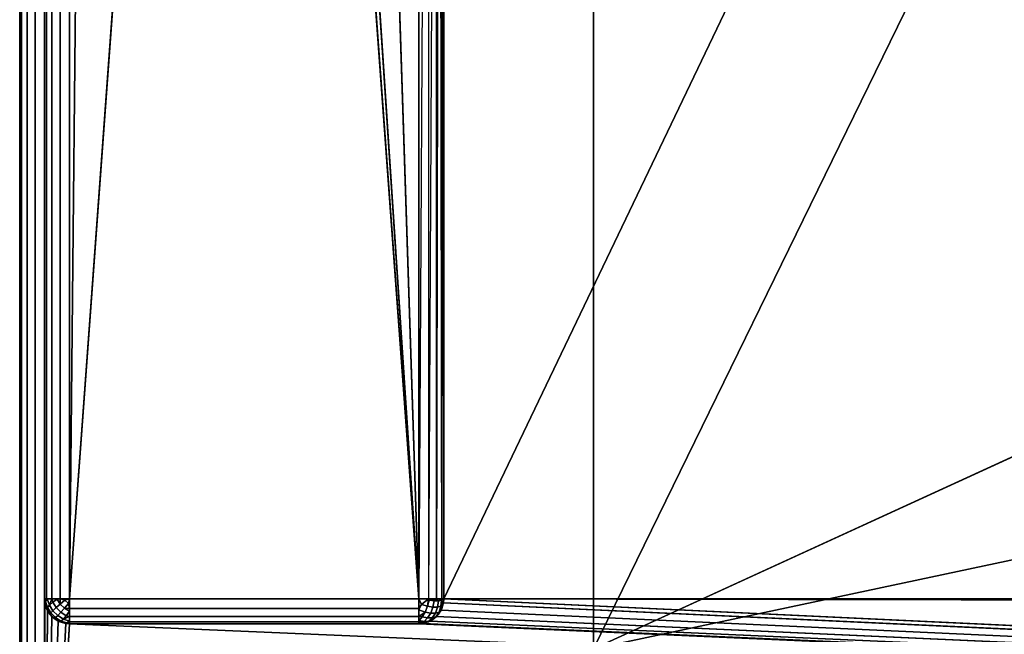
# Model space of a CAD drawing. Header units: millimetres. Extents: x -10 to 414, y -827 to 10.
# Tile 3 of 21: x 0 to 39, y -782 to -758. Entities that reach past the tile are written whole.
import ezdxf

# ---------------------------------------------------------------- set-up
doc = ezdxf.new("R2010")
doc.units = ezdxf.units.MM
doc.header["$MEASUREMENT"] = 0
for name, color, linetype, lineweight in [('0 Misc', 7, 'Continuous', 35), ('10 Raster Images', 7, 'Continuous', 35), ('5 Hatches', 7, 'Continuous', 35)]:
    doc.layers.add(name, color=color, linetype=linetype, lineweight=lineweight)

msp = doc.modelspace()

# ---------------------------------------------------------------- linework, layer by layer
at = {"layer": '0 Misc', "color": 160, "linetype": 'Continuous', "lineweight": 25}
for p, q in [((0, -1, 719), (0, -799, 719)), ((0, -799, 699), (0, -1, 699)), ((1, -799, 720), (1, -1, 720)), ((1, -781, 13), (1, -2, 13)), ((1, -2, 698), (1, -781, 698)), ((2, -2, 12), (2, -781, 12)), ((17, -781, 698), (17, -17, 698)), ((17, -781, 698), (383, -17, 698)), ((2, -781, 12), (9, -59, 12)), ((23, -783, 93), (23, -59, 93)), ((23, -783, 70), (23, -59, 70)), ((23, -783, 70), (377, -59, 70)), ((9, -685, 12), (2, -781, 12)), ((16, -781, 12), (9, -685, 12)), ((16, -781, 12), (10.101, -691.953, 12)), ((16, -781, 12), (13.297, -698.225, 12)), ((16, -781, 12), (16, -715, 12)), ((17, -781, 698), (17, -715.707, 34.207)), ((17, -781, 698), (17, -715.891, 33.954)), ((17, -781, 698), (17, -715.988, 33.656)), ((17, -716, 13), (17, -781, 13)), ((17, -781, 698), (17, -716, 13)), ((17, -781, 698), (17, -716, 33.5)), ((23, -783, 70), (112.5, -742, 70)), ((112.5, -764, 70), (23, -783, 70)), ((1, -781, 698), (1, -781, 13)), ((1, -781, 698), (1, -799, 698)), ((2, -781, 12), (16, -781, 12)), ((17, -781, 13), (17, -781, 698)), ((17, -781, 698), (383, -781, 698)), ((399, -799, 698), (17, -781, 698)), ((383.293, -781.707, 698), (17, -781, 698)), ((383.109, -781.454, 698), (17, -781, 698)), ((383.012, -781.156, 698), (17, -781, 698)), ((1, -799, 698), (1.012, -781.156, 698)), ((1, -799, 698), (1.109, -781.454, 698)), ((399, -799, 698), (16.891, -781.454, 698)), ((399, -799, 698), (16.988, -781.156, 698)), ((1, -799, 698), (1.293, -781.707, 698)), ((1, -799, 698), (1.546, -781.891, 698)), ((399, -799, 698), (16.454, -781.891, 698)), ((399, -799, 698), (16.707, -781.707, 698)), ((1, -799, 698), (1.844, -781.988, 698)), ((1, -799, 698), (2, -782, 698)), ((2, -782, 698), (16, -782, 698)), ((16, -782, 13), (2, -782, 13)), ((2, -782, 13), (2, -782, 698)), ((399, -799, 698), (2, -782, 698)), ((16, -782, 698), (16, -782, 13)), ((399, -799, 698), (16, -782, 698)), ((399, -799, 698), (16.156, -781.988, 698))]:
    msp.add_line(p, q, dxfattribs=at).dxf.unprotected_set("ltscale", 0)
at = {"layer": '0 Misc', "color": 160, "linetype": 'Continuous', "lineweight": 25, "extrusion": (0, 0, -1)}
for centre, start, end in [((-2, -781, -698), 270, 0), ((-16, -781, -698), 180, 270)]:
    msp.add_arc(centre, 1, start, end, dxfattribs=at).dxf.unprotected_set("ltscale", 0)
at = {"layer": '0 Misc', "color": 160, "linetype": 'Continuous', "lineweight": 25, "extrusion": (0, 1, 0)}
for centre, start, end in [((-2, 13, -781), 270, 0), ((-16, 13, -781), 180, 270)]:
    msp.add_arc(centre, 1, start, end, dxfattribs=at).dxf.unprotected_set("ltscale", 0)
at = {"layer": '0 Misc', "color": 160, "linetype": 'Continuous', "lineweight": 25}
for centre, start, end in [((2, -781, 13), 180, 270), ((16, -781, 13), 270, 0)]:
    msp.add_arc(centre, 1, start, end, dxfattribs=at).dxf.unprotected_set("ltscale", 0)
at = {"layer": '0 Misc', "color": 160, "linetype": 'Continuous', "lineweight": 25, "extrusion": (-1, 0, 0)}
msp.add_arc((781, 13, -2), 1, 270, 0, dxfattribs=at).dxf.unprotected_set("ltscale", 0)
at = {"layer": '0 Misc', "color": 160, "linetype": 'Continuous', "lineweight": 25, "extrusion": (1, 0, 0)}
msp.add_arc((-781, 13, 16), 1, 180, 270, dxfattribs=at).dxf.unprotected_set("ltscale", 0)
at = {"layer": '0 Misc', "color": 7, "lineweight": 25}
for points, invisible_edges in [([(0, -1, 719), (0, -799, 699), (0, -799, 719)], 1), ([(0, -1, 719), (0, -1, 699), (0, -799, 699)], 12), ([(0.076, -799, 698.617), (0, -1, 699), (0.076, -1, 698.617)], 1), ([(0.076, -799, 698.617), (0, -799, 699), (0, -1, 699)], 12), ([(0, -1, 719), (0.076, -799, 719.383), (0.076, -1, 719.383)], 1), ([(0, -1, 719), (0, -799, 719), (0.076, -799, 719.383)], 12), ([(0.293, -799, 698.293), (0.076, -1, 698.617), (0.293, -1, 698.293)], 1), ([(0.293, -799, 698.293), (0.076, -799, 698.617), (0.076, -1, 698.617)], 12), ([(0.293, -799, 719.707), (0.076, -1, 719.383), (0.076, -799, 719.383)], 1), ([(0.293, -799, 719.707), (0.293, -1, 719.707), (0.076, -1, 719.383)], 12), ([(0.617, -799, 698.076), (0.293, -1, 698.293), (0.617, -1, 698.076)], 1), ([(0.617, -799, 698.076), (0.293, -799, 698.293), (0.293, -1, 698.293)], 12), ([(0.617, -799, 719.924), (0.293, -1, 719.707), (0.293, -799, 719.707)], 1), ([(0.617, -799, 719.924), (0.617, -1, 719.924), (0.293, -1, 719.707)], 12), ([(1, -799, 698), (0.617, -1, 698.076), (1, -781, 698)], 1), ([(1, -799, 698), (0.617, -799, 698.076), (0.617, -1, 698.076)], 12), ([(0.617, -1, 698.076), (1, -2, 698), (1, -781, 698)], 12), ([(1, -799, 720), (0.617, -1, 719.924), (0.617, -799, 719.924)], 1), ([(1, -799, 720), (1, -1, 720), (0.617, -1, 719.924)], 12), ([(1, -781, 13), (1.076, -2, 12.617), (1.076, -781, 12.617)], 1), ([(1, -781, 13), (1, -2, 13), (1.076, -2, 12.617)], 12), ([(1.293, -2, 12.293), (1.076, -781, 12.617), (1.076, -2, 12.617)], 1), ([(1.293, -2, 12.293), (1.293, -781, 12.293), (1.076, -781, 12.617)], 12), ([(1.617, -2, 12.076), (1.293, -781, 12.293), (1.293, -2, 12.293)], 1), ([(1.617, -2, 12.076), (1.617, -781, 12.076), (1.293, -781, 12.293)], 12), ([(2, -2, 12), (1.617, -781, 12.076), (1.617, -2, 12.076)], 1), ([(2, -2, 12), (2, -781, 12), (1.617, -781, 12.076)], 12), ([(23, -783, 93), (23, -59, 70), (23, -783, 70)], 1), ([(23, -783, 93), (23, -59, 93), (23, -59, 70)], 12), ([(16, -781, 12), (16, -715, 12), (16.383, -715.383, 12.076)], 1), ([(16, -781, 12), (16.383, -715.383, 12.076), (16.383, -781, 12.076)], 1), ([(16.707, -715.707, 12.293), (16.383, -781, 12.076), (16.383, -715.383, 12.076)], 2), ([(16.707, -715.707, 12.293), (16.707, -781, 12.293), (16.383, -781, 12.076)], 12), ([(1, -781, 698), (1.076, -781.383, 13), (1.076, -781.383, 698)], 1), ([(1, -781, 698), (1, -781, 13), (1.076, -781.383, 13)], 12), ([(1.189, -781.248, 12.47), (1.031, -781.107, 12.779), (1.106, -781.002, 12.552)], 1), ([(1.189, -781.248, 12.47), (1.111, -781.345, 12.7), (1.031, -781.107, 12.779)], 12), ([(1.625, -781.208, 12.096), (1.322, -781.134, 12.277), (1.502, -781.01, 12.133)], 1), ([(1.625, -781.208, 12.096), (1.816, -781.048, 12.018), (1.952, -781.184, 12.018)], 12), ([(2, -781, 12), (16, -781.383, 12.076), (2, -781.383, 12.076)], 1), ([(2, -781, 12), (16, -781, 12), (16, -781.383, 12.076)], 12), ([(16.616, -781.087, 12.217), (16.345, -781.3, 12.111), (16.419, -781.05, 12.093)], 1), ([(16.616, -781.087, 12.217), (16.565, -781.341, 12.249), (16.345, -781.3, 12.111)], 12), ([(16.783, -781.087, 12.384), (16.565, -781.341, 12.249), (16.616, -781.087, 12.217)], 1), ([(16.783, -781.087, 12.384), (16.751, -781.341, 12.435), (16.565, -781.341, 12.249)], 12), ([(16.907, -781.05, 12.581), (16.751, -781.341, 12.435), (16.783, -781.087, 12.384)], 1), ([(16.907, -781.05, 12.581), (16.889, -781.3, 12.655), (16.751, -781.341, 12.435)], 12), ([(17, -781, 13), (16.924, -781.383, 698), (16.924, -781.383, 13)], 1), ([(17, -781, 13), (17, -781, 698), (16.924, -781.383, 698)], 12), ([(1.076, -781.383, 698), (1.293, -781.707, 13), (1.293, -781.707, 698)], 1), ([(1.076, -781.383, 698), (1.076, -781.383, 13), (1.293, -781.707, 13)], 12), ([(1.249, -781.565, 12.659), (1.093, -781.419, 12.95), (1.111, -781.345, 12.7)], 1), ([(1.249, -781.565, 12.659), (1.217, -781.616, 12.913), (1.093, -781.419, 12.95)], 12), ([(1.111, -781.345, 12.7), (1.189, -781.248, 12.47), (1.332, -781.476, 12.428)], 12), ([(1.111, -781.345, 12.7), (1.332, -781.476, 12.428), (1.249, -781.565, 12.659)], 1), ([(1.46, -781.354, 12.236), (1.189, -781.248, 12.47), (1.322, -781.134, 12.277)], 1), ([(1.46, -781.354, 12.236), (1.332, -781.476, 12.428), (1.189, -781.248, 12.47)], 12), ([(1.249, -781.565, 12.659), (1.332, -781.476, 12.428), (1.524, -781.668, 12.428)], 12), ([(1.625, -781.208, 12.096), (1.46, -781.354, 12.236), (1.322, -781.134, 12.277)], 12), ([(1.332, -781.476, 12.428), (1.46, -781.354, 12.236), (1.646, -781.54, 12.236)], 12), ([(1.332, -781.476, 12.428), (1.646, -781.54, 12.236), (1.524, -781.668, 12.428)], 1), ([(1.46, -781.354, 12.236), (1.625, -781.208, 12.096), (1.792, -781.375, 12.096)], 12), ([(1.46, -781.354, 12.236), (1.792, -781.375, 12.096), (1.646, -781.54, 12.236)], 1), ([(1.625, -781.208, 12.096), (1.952, -781.184, 12.018), (1.792, -781.375, 12.096)], 1), ([(1.646, -781.54, 12.236), (1.792, -781.375, 12.096), (1.99, -781.498, 12.133)], 12), ([(1.646, -781.54, 12.236), (1.99, -781.498, 12.133), (1.866, -781.678, 12.277)], 1), ([(2, -781.383, 12.076), (16, -781.707, 12.293), (2, -781.707, 12.293)], 1), ([(2, -781.383, 12.076), (16, -781.383, 12.076), (16, -781.707, 12.293)], 12), ([(16.345, -781.3, 12.111), (16.002, -781.448, 12.106), (16.107, -781.221, 12.031)], 1), ([(16.345, -781.3, 12.111), (16.248, -781.53, 12.189), (16.002, -781.448, 12.106)], 12), ([(16.248, -781.53, 12.189), (16.345, -781.3, 12.111), (16.565, -781.341, 12.249)], 12), ([(16.248, -781.53, 12.189), (16.565, -781.341, 12.249), (16.476, -781.572, 12.332)], 1), ([(16.751, -781.341, 12.435), (16.476, -781.572, 12.332), (16.565, -781.341, 12.249)], 1), ([(16.751, -781.341, 12.435), (16.668, -781.572, 12.524), (16.476, -781.572, 12.332)], 12), ([(16.889, -781.3, 12.655), (16.668, -781.572, 12.524), (16.751, -781.341, 12.435)], 1), ([(16.889, -781.3, 12.655), (16.811, -781.53, 12.752), (16.668, -781.572, 12.524)], 12), ([(16.924, -781.383, 13), (16.707, -781.707, 698), (16.707, -781.707, 13)], 1), ([(16.924, -781.383, 13), (16.924, -781.383, 698), (16.707, -781.707, 698)], 12), ([(16.811, -781.53, 12.752), (16.969, -781.221, 12.893), (16.894, -781.448, 12.998)], 1), ([(16.811, -781.53, 12.752), (16.889, -781.3, 12.655), (16.969, -781.221, 12.893)], 12), ([(1.435, -781.751, 12.659), (1.217, -781.616, 12.913), (1.249, -781.565, 12.659)], 1), ([(1.435, -781.751, 12.659), (1.384, -781.783, 12.913), (1.217, -781.616, 12.913)], 12), ([(1.249, -781.565, 12.659), (1.524, -781.668, 12.428), (1.435, -781.751, 12.659)], 1), ([(1.293, -781.707, 698), (1.617, -781.924, 13), (1.617, -781.924, 698)], 1), ([(1.293, -781.707, 698), (1.293, -781.707, 13), (1.617, -781.924, 13)], 12), ([(1.655, -781.889, 12.7), (1.384, -781.783, 12.913), (1.435, -781.751, 12.659)], 1), ([(1.655, -781.889, 12.7), (1.581, -781.907, 12.95), (1.384, -781.783, 12.913)], 12), ([(1.524, -781.668, 12.428), (1.655, -781.889, 12.7), (1.435, -781.751, 12.659)], 1), ([(1.524, -781.668, 12.428), (1.646, -781.54, 12.236), (1.866, -781.678, 12.277)], 12), ([(1.524, -781.668, 12.428), (1.866, -781.678, 12.277), (1.752, -781.811, 12.47)], 1), ([(1.524, -781.668, 12.428), (1.752, -781.811, 12.47), (1.655, -781.889, 12.7)], 12), ([(1.998, -781.894, 12.552), (1.655, -781.889, 12.7), (1.752, -781.811, 12.47)], 1), ([(1.998, -781.894, 12.552), (1.893, -781.969, 12.779), (1.655, -781.889, 12.7)], 12), ([(2, -781.707, 12.293), (16, -781.924, 12.617), (2, -781.924, 12.617)], 1), ([(2, -781.707, 12.293), (16, -781.707, 12.293), (16, -781.924, 12.617)], 12), ([(16.354, -781.764, 12.46), (16.01, -781.867, 12.502), (16.134, -781.723, 12.322)], 1), ([(16.354, -781.764, 12.46), (16.208, -781.904, 12.625), (16.01, -781.867, 12.502)], 12), ([(16.375, -781.904, 12.792), (16.048, -781.982, 12.816), (16.208, -781.904, 12.625)], 1), ([(16.375, -781.904, 12.792), (16.184, -781.982, 12.952), (16.048, -781.982, 12.816)], 12), ([(16.476, -781.572, 12.332), (16.134, -781.723, 12.322), (16.248, -781.53, 12.189)], 1), ([(16.476, -781.572, 12.332), (16.354, -781.764, 12.46), (16.134, -781.723, 12.322)], 12), ([(16.54, -781.764, 12.646), (16.208, -781.904, 12.625), (16.354, -781.764, 12.46)], 1), ([(16.54, -781.764, 12.646), (16.375, -781.904, 12.792), (16.208, -781.904, 12.625)], 12), ([(16.668, -781.572, 12.524), (16.354, -781.764, 12.46), (16.476, -781.572, 12.332)], 1), ([(16.668, -781.572, 12.524), (16.54, -781.764, 12.646), (16.354, -781.764, 12.46)], 12), ([(16.375, -781.904, 12.792), (16.678, -781.723, 12.866), (16.498, -781.867, 12.989)], 1), ([(16.375, -781.904, 12.792), (16.54, -781.764, 12.646), (16.678, -781.723, 12.866)], 12), ([(16.707, -781.707, 13), (16.383, -781.924, 698), (16.383, -781.924, 13)], 1), ([(16.707, -781.707, 13), (16.707, -781.707, 698), (16.383, -781.924, 698)], 12), ([(16.54, -781.764, 12.646), (16.811, -781.53, 12.752), (16.678, -781.723, 12.866)], 1), ([(16.54, -781.764, 12.646), (16.668, -781.572, 12.524), (16.811, -781.53, 12.752)], 12), ([(2, -782, 13), (1.617, -781.924, 698), (1.617, -781.924, 13)], 1), ([(2, -782, 13), (2, -782, 698), (1.617, -781.924, 698)], 12), ([(16, -782, 13), (2, -781.924, 12.617), (16, -781.924, 12.617)], 1), ([(16, -782, 13), (2, -782, 13), (2, -781.924, 12.617)], 12), ([(2, -782, 13), (16, -782, 698), (2, -782, 698)], 1), ([(2, -782, 13), (16, -782, 13), (16, -782, 698)], 12), ([(16, -782, 698), (16.383, -781.924, 13), (16.383, -781.924, 698)], 1), ([(16, -782, 698), (16, -782, 13), (16.383, -781.924, 13)], 12)]:
    msp.add_3dface(points, dxfattribs=dict(at, invisible_edges=invisible_edges))
for points in [[(2, -2, 12), (9, -59, 12), (2, -781, 12)], [(17, -781, 698), (17, -715.707, 34.207), (17, -17, 698)], [(383, -17, 698), (17, -781, 698), (17, -17, 698)], [(17, -781, 698), (383, -17, 698), (383, -781, 698)], [(9, -685, 12), (2, -781, 12), (9, -59, 12)], [(23, -783, 93), (360.3, -782.9, 93), (23, -59, 93)], [(23, -59, 93), (360.3, -782.9, 93), (360.3, -59.1, 93)], [(377, -59, 70), (23, -783, 70), (23, -59, 70)], [(23, -783, 70), (377, -59, 70), (112.5, -742, 70)], [(2, -781, 12), (9, -685, 12), (16, -781, 12)], [(16, -781, 12), (9, -685, 12), (10.101, -691.953, 12)], [(16, -781, 12), (10.101, -691.953, 12), (13.297, -698.225, 12)], [(16, -781, 12), (13.297, -698.225, 12), (16, -715, 12)], [(16.707, -715.707, 12.293), (16.831, -715.831, 12.444), (16.707, -781, 12.293)], [(16.831, -715.831, 12.444), (16.924, -781, 12.617), (16.707, -781, 12.293)], [(16.831, -715.831, 12.444), (16.924, -715.924, 12.617), (16.924, -781, 12.617)], [(16.924, -781, 12.617), (16.924, -715.924, 12.617), (16.981, -715.981, 12.805)], [(16.924, -781, 12.617), (16.981, -715.981, 12.805), (17, -781, 13)], [(16.981, -715.981, 12.805), (17, -716, 13), (17, -781, 13)], [(17, -781, 698), (17, -715.891, 33.954), (17, -715.707, 34.207)], [(17, -781, 698), (17, -715.988, 33.656), (17, -715.891, 33.954)], [(17, -781, 698), (17, -716, 33.5), (17, -715.988, 33.656)], [(17, -716, 13), (17, -781, 698), (17, -781, 13)], [(17, -781, 698), (17, -716, 13), (17, -716, 33.5)], [(112.5, -764, 70), (23, -783, 70), (112.5, -742, 70)], [(23, -783, 70), (112.5, -764, 70), (377, -783, 70)], [(1.031, -781.107, 12.779), (1.076, -781.383, 13), (1, -781, 13)], [(1.076, -781, 12.617), (1.031, -781.107, 12.779), (1, -781, 13)], [(1.012, -781.156, 698), (1, -799, 698), (1, -781, 698)], [(1.076, -781, 12.617), (1.106, -781.002, 12.552), (1.031, -781.107, 12.779)], [(1.111, -781.345, 12.7), (1.093, -781.419, 12.95), (1.031, -781.107, 12.779)], [(1.093, -781.419, 12.95), (1.076, -781.383, 13), (1.031, -781.107, 12.779)], [(1.076, -781, 12.617), (1.293, -781, 12.293), (1.106, -781.002, 12.552)], [(1.106, -781.002, 12.552), (1.293, -781, 12.293), (1.189, -781.248, 12.47)], [(1.189, -781.248, 12.47), (1.293, -781, 12.293), (1.322, -781.134, 12.277)], [(1.322, -781.134, 12.277), (1.293, -781, 12.293), (1.502, -781.01, 12.133)], [(1.502, -781.01, 12.133), (1.293, -781, 12.293), (1.617, -781, 12.076)], [(1.625, -781.208, 12.096), (1.502, -781.01, 12.133), (1.617, -781, 12.076)], [(1.625, -781.208, 12.096), (1.617, -781, 12.076), (1.816, -781.048, 12.018)], [(1.816, -781.048, 12.018), (1.617, -781, 12.076), (2, -781, 12)], [(1.952, -781.184, 12.018), (1.816, -781.048, 12.018), (2, -781, 12)], [(1.952, -781.184, 12.018), (2, -781, 12), (2, -781.383, 12.076)], [(16.107, -781.221, 12.031), (16, -781.383, 12.076), (16, -781, 12)], [(16.383, -781, 12.076), (16.107, -781.221, 12.031), (16, -781, 12)], [(16.383, -781, 12.076), (16.345, -781.3, 12.111), (16.107, -781.221, 12.031)], [(16.345, -781.3, 12.111), (16.383, -781, 12.076), (16.419, -781.05, 12.093)], [(16.419, -781.05, 12.093), (16.383, -781, 12.076), (16.707, -781, 12.293)], [(16.419, -781.05, 12.093), (16.707, -781, 12.293), (16.616, -781.087, 12.217)], [(16.783, -781.087, 12.384), (16.616, -781.087, 12.217), (16.707, -781, 12.293)], [(16.924, -781, 12.617), (16.783, -781.087, 12.384), (16.707, -781, 12.293)], [(16.907, -781.05, 12.581), (16.783, -781.087, 12.384), (16.924, -781, 12.617)], [(16.969, -781.221, 12.893), (16.889, -781.3, 12.655), (16.907, -781.05, 12.581)], [(17, -781, 13), (16.907, -781.05, 12.581), (16.924, -781, 12.617)], [(16.907, -781.05, 12.581), (17, -781, 13), (16.969, -781.221, 12.893)], [(16.924, -781.383, 13), (16.969, -781.221, 12.893), (17, -781, 13)], [(399, -799, 698), (16.988, -781.156, 698), (17, -781, 698)], [(399, -799, 698), (17, -781, 698), (383.293, -781.707, 698)], [(383.293, -781.707, 698), (17, -781, 698), (383.109, -781.454, 698)], [(383.109, -781.454, 698), (17, -781, 698), (383.012, -781.156, 698)], [(383.012, -781.156, 698), (17, -781, 698), (383, -781, 698)], [(1, -799, 698), (1.012, -781.156, 698), (1.109, -781.454, 698)], [(1, -799, 698), (1.109, -781.454, 698), (1.293, -781.707, 698)], [(1.217, -781.616, 12.913), (1.293, -781.707, 13), (1.076, -781.383, 13)], [(1.093, -781.419, 12.95), (1.217, -781.616, 12.913), (1.076, -781.383, 13)], [(2, -781.383, 12.076), (1.792, -781.375, 12.096), (1.952, -781.184, 12.018)], [(1.792, -781.375, 12.096), (2, -781.383, 12.076), (1.99, -781.498, 12.133)], [(2, -781.707, 12.293), (1.866, -781.678, 12.277), (1.99, -781.498, 12.133)], [(2, -781.707, 12.293), (1.99, -781.498, 12.133), (2, -781.383, 12.076)], [(16.002, -781.448, 12.106), (16, -781.383, 12.076), (16.107, -781.221, 12.031)], [(16, -781.707, 12.293), (16, -781.383, 12.076), (16.002, -781.448, 12.106)], [(16, -781.707, 12.293), (16.002, -781.448, 12.106), (16.248, -781.53, 12.189)], [(16.707, -781.707, 13), (16.894, -781.448, 12.998), (16.924, -781.383, 13)], [(16.707, -781.707, 13), (16.811, -781.53, 12.752), (16.894, -781.448, 12.998)], [(399, -799, 698), (16.707, -781.707, 698), (16.891, -781.454, 698)], [(399, -799, 698), (16.891, -781.454, 698), (16.988, -781.156, 698)], [(16.924, -781.383, 13), (16.894, -781.448, 12.998), (16.969, -781.221, 12.893)], [(1, -799, 698), (1.293, -781.707, 698), (1.546, -781.891, 698)], [(1, -799, 698), (1.546, -781.891, 698), (1.844, -781.988, 698)], [(1.217, -781.616, 12.913), (1.384, -781.783, 12.913), (1.293, -781.707, 13)], [(1.293, -781.707, 13), (1.581, -781.907, 12.95), (1.617, -781.924, 13)], [(1.293, -781.707, 13), (1.384, -781.783, 12.913), (1.581, -781.907, 12.95)], [(1.581, -781.907, 12.95), (1.655, -781.889, 12.7), (1.617, -781.924, 13)], [(1.893, -781.969, 12.779), (1.617, -781.924, 13), (1.655, -781.889, 12.7)], [(1.752, -781.811, 12.47), (1.866, -781.678, 12.277), (2, -781.707, 12.293)], [(1.998, -781.894, 12.552), (1.752, -781.811, 12.47), (2, -781.707, 12.293)], [(2, -781.924, 12.617), (1.893, -781.969, 12.779), (1.998, -781.894, 12.552)], [(2, -781.924, 12.617), (1.998, -781.894, 12.552), (2, -781.707, 12.293)], [(16.248, -781.53, 12.189), (16.134, -781.723, 12.322), (16, -781.707, 12.293)], [(16, -781.707, 12.293), (16.01, -781.867, 12.502), (16, -781.924, 12.617)], [(16, -781.707, 12.293), (16.134, -781.723, 12.322), (16.01, -781.867, 12.502)], [(16.208, -781.904, 12.625), (16, -781.924, 12.617), (16.01, -781.867, 12.502)], [(16, -781.924, 12.617), (16.208, -781.904, 12.625), (16.048, -781.982, 12.816)], [(399, -799, 698), (16.156, -781.988, 698), (16.454, -781.891, 698)], [(16.375, -781.904, 12.792), (16.383, -781.924, 13), (16.184, -781.982, 12.952)], [(16.383, -781.924, 13), (16.375, -781.904, 12.792), (16.498, -781.867, 12.989)], [(16.383, -781.924, 13), (16.498, -781.867, 12.989), (16.707, -781.707, 13)], [(399, -799, 698), (16.454, -781.891, 698), (16.707, -781.707, 698)], [(16.707, -781.707, 13), (16.498, -781.867, 12.989), (16.678, -781.723, 12.866)], [(16.707, -781.707, 13), (16.678, -781.723, 12.866), (16.811, -781.53, 12.752)], [(1, -799, 698), (1.844, -781.988, 698), (2, -782, 698)], [(1, -799, 698), (2, -782, 698), (399, -799, 698)], [(1.893, -781.969, 12.779), (2, -782, 13), (1.617, -781.924, 13)], [(2, -781.924, 12.617), (2, -782, 13), (1.893, -781.969, 12.779)], [(399, -799, 698), (2, -782, 698), (16, -782, 698)], [(16.184, -781.982, 12.952), (16.383, -781.924, 13), (16, -782, 13)], [(16.048, -781.982, 12.816), (16, -782, 13), (16, -781.924, 12.617)], [(16.048, -781.982, 12.816), (16.184, -781.982, 12.952), (16, -782, 13)], [(399, -799, 698), (16, -782, 698), (16.156, -781.988, 698)]]:
    msp.add_3dface(points, dxfattribs=at)
at = {"layer": '10 Raster Images', "color": 160, "linetype": 'Continuous', "lineweight": 25}
for p, q in [((2, -2, 12), (2, -781, 12)), ((17, -781, 698), (17, -17, 698)), ((17, -17, 698), (17, -781, 698)), ((23, -783, 93), (23, -59, 93)), ((23, -59, 70), (23, -783, 70)), ((16, -781, 12), (16, -715, 12)), ((17, -716, 13), (17, -781, 13)), ((1.012, -781.156, 698), (1, -781, 698)), ((1, -781, 698), (1, -799, 698)), ((2, -781, 12), (16, -781, 12)), ((17, -781, 698), (16.988, -781.156, 698)), ((17, -781, 13), (17, -781, 698)), ((1.109, -781.454, 698), (1.012, -781.156, 698)), ((1.293, -781.707, 698), (1.109, -781.454, 698)), ((16.891, -781.454, 698), (16.707, -781.707, 698)), ((16.988, -781.156, 698), (16.891, -781.454, 698)), ((1.546, -781.891, 698), (1.293, -781.707, 698)), ((1.844, -781.988, 698), (1.546, -781.891, 698)), ((16.454, -781.891, 698), (16.156, -781.988, 698)), ((16.707, -781.707, 698), (16.454, -781.891, 698)), ((2, -782, 698), (1.844, -781.988, 698)), ((16, -782, 698), (2, -782, 698)), ((16.156, -781.988, 698), (16, -782, 698))]:
    msp.add_line(p, q, dxfattribs=at).dxf.unprotected_set("ltscale", 0)
at = {"layer": '5 Hatches', "color": 7, "lineweight": 25}
for points, invisible_edges in [([(399, -799, 720), (1, -1, 720), (1, -799, 720)], 1), ([(399, -799, 720), (399, -1, 720), (1, -1, 720)], 12), ([(1, -781, 698), (1, -2, 13), (1, -781, 13)], 1), ([(1, -781, 698), (1, -2, 698), (1, -2, 13)], 12)]:
    msp.add_3dface(points, dxfattribs=dict(at, invisible_edges=invisible_edges))

doc.saveas('drawing.dxf')
